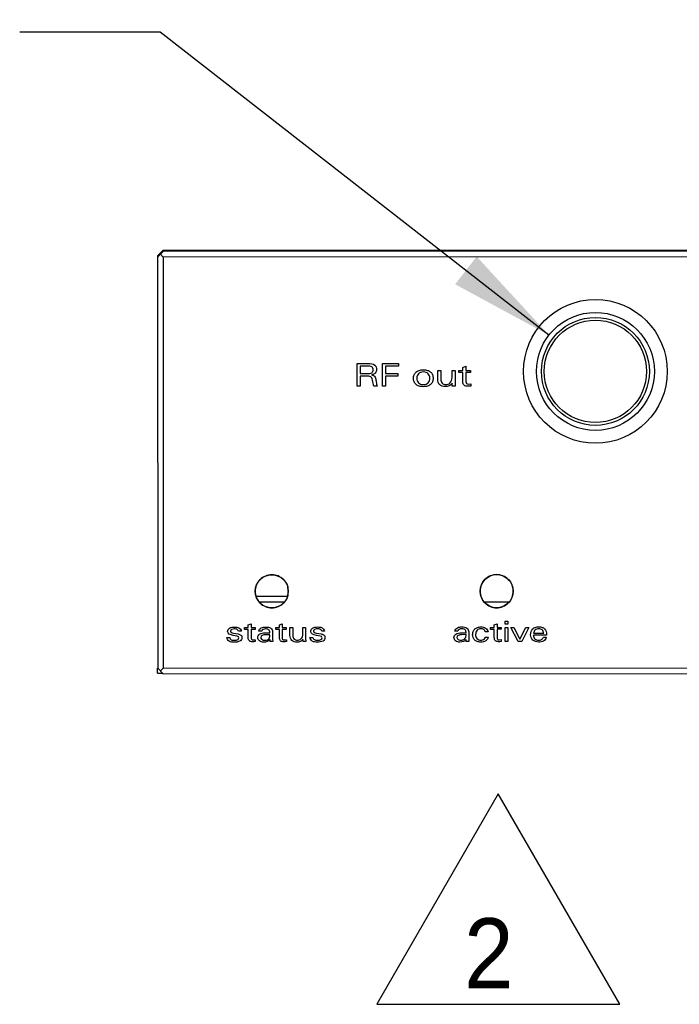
# Model space of a CAD drawing. Header units: inches. Extents: x 0 to 22, y 0 to 17.
# Tile 3 of 31: x 3.5 to 4.7, y 4.5 to 6.3. Entities that reach past the tile are written whole.
import ezdxf

# ---------------------------------------------------------------- set-up
doc = ezdxf.new("R2010")
doc.units = ezdxf.units.IN
doc.header["$LTSCALE"] = 1.21
doc.header["$MEASUREMENT"] = 0
doc.layers.get('0').update_dxf_attribs({"linetype": 'CONTINUOUS'})
for name, color, linetype in [('INTFCLR_4', 7, 'CONTINUOUS'), ('INTFCLR_5', 7, 'CONTINUOUS'), ('INTFCLR_6', 7, 'CONTINUOUS')]:
    doc.layers.add(name, color=color, linetype=linetype)
doc.styles.get("Standard").update_dxf_attribs({"font": 'txt', "width": 0.95})
doc.dimstyles.new('DIMSTYLE_2', dxfattribs={"dimtxt": 0.125, "dimasz": 0.1875, "dimexe": 0.125, "dimexo": 0.0625, "dimgap": 0.03125, "dimtad": 0, "dimtih": 1, "dimtoh": 1, "dimdec": 3, "dimzin": 4, "dimdsep": 46, "dimtxsty": 'STANDARD', "dimblk": '_FILLED', "dimblk1": '_FILLED', "dimblk2": '_FILLED', "dimcen": 0.09, "dimadec": 3, "dimazin": 1, "dimtp": 0.001, "dimtm": 0.001, "dimtfac": 1, "dimtdec": 3, "dimtofl": 0, "dimtmove": 0, "dimatfit": 3, "dimldrblk": '_FILLED', "dimfxl": 1, "dimtolj": 1, "dimtzin": 4, "dimarcsym": 0})
doc.dimstyles.get("Standard").update_dxf_attribs({"dimtxt": 0.125, "dimasz": 0.1875, "dimexe": 0.125, "dimexo": 0.0625, "dimgap": 0.09, "dimtad": 0, "dimtih": 1, "dimtoh": 1, "dimdec": 3, "dimzin": 4, "dimdsep": 46, "dimtxsty": 'STANDARD', "dimblk": '_FILLED', "dimblk1": '_FILLED', "dimblk2": '_FILLED', "dimcen": 0.09, "dimadec": 3, "dimazin": 1, "dimtol": 1, "dimtp": 0.001, "dimtm": 0.001, "dimtfac": 1, "dimtdec": 3, "dimtofl": 0, "dimtmove": 0, "dimatfit": 3, "dimldrblk": '_FILLED', "dimfxl": 1, "dimtolj": 1, "dimtzin": 4, "dimarcsym": 0})

# ---------------------------------------------------------------- blocks, each defined once
blk = doc.blocks.new('*D22')
at = {"color": 2, "linetype": 'CONTINUOUS'}
blk.add_line((6.1508, 8.0003), (6.1508, 7.8092), dxfattribs=at)
at = {"color": 2, "linetype": 'CONTINUOUS', "insert": (6.0883, 7.7467), "char_height": 0.125, "width": 1.55, "attachment_point": 3, "rotation": 90, "line_spacing_factor": 0.9}
blk.add_mtext('2.406{\\ftxt.shx;\\W1.000000;\\H0.125000; }[61.11]', dxfattribs=at)
blk = doc.blocks.new('_FILLED')
at = {"color": 0, "linetype": 'BYBLOCK'}
blk.add_solid([(0, 0), (-1, 0.1667), (-1, -0.1667)], dxfattribs=at)
blk = doc.blocks.new('FLAG_TRIANGLE_BL3', base_point=(4.3518, 4.7275))
at = {"color": 2, "linetype": 'CONTINUOUS'}
for p, q in [((4.3518, 4.9148), (4.1355, 4.5401)), ((4.5681, 4.5401), (4.3518, 4.9148)), ((4.1355, 4.5401), (4.5681, 4.5401))]:
    blk.add_line(p, q, dxfattribs=at)
at = {"color": 2, "linetype": 'CONTINUOUS', "width": 0.95}
blk.add_text('2', height=0.125, dxfattribs=at).set_placement((4.2907, 4.5684))

msp = doc.modelspace()

# ---------------------------------------------------------------- linework, layer by layer
at = {"color": 7, "linetype": 'CONTINUOUS'}
for p, q in [((3.7447, 5.8709), (3.7547, 5.8809)), ((3.7548, 5.8832), (3.7448, 5.8732)), ((3.7547, 5.8709), (3.7497, 5.8759)), ((7.4217, 5.8825), (3.7547, 5.8809)), ((3.7548, 5.8832), (7.4218, 5.8832)), ((3.7447, 5.8709), (3.745, 5.1389)), ((3.7448, 5.8732), (3.7448, 5.8709)), ((7.4217, 5.8725), (3.7547, 5.8709)), ((3.7547, 5.8709), (3.755, 5.1389)), ((3.9204, 5.267), (3.976, 5.267)), ((3.9259, 5.257), (3.9706, 5.257)), ((4.3266, 5.257), (4.371, 5.257)), ((3.7448, 5.1297), (3.7448, 5.1389)), ((3.745, 5.1389), (3.755, 5.1289)), ((3.75, 5.1339), (3.755, 5.1389)), ((3.755, 5.1389), (7.422, 5.1405)), ((3.7448, 5.1297), (3.7542, 5.1297)), ((3.755, 5.1289), (7.422, 5.1305))]:
    msp.add_line(p, q, dxfattribs=at)
at = {"color": 7, "linetype": 'CONTINUOUS', "true_color": 0x231f20}
for p, q in [((4.1454, 5.641), (4.1453, 5.6811)), ((4.1453, 5.6811), (4.1738, 5.6811)), ((4.1738, 5.6811), (4.1738, 5.6766)), ((4.1511, 5.6766), (4.1511, 5.6635)), ((4.1738, 5.6766), (4.1511, 5.6766)), ((4.1511, 5.6635), (4.1727, 5.6635)), ((4.1727, 5.6635), (4.1727, 5.6589)), ((4.1511, 5.6589), (4.1511, 5.6411)), ((4.1727, 5.6589), (4.1511, 5.6589)), ((4.1511, 5.6411), (4.1454, 5.641)), ((4.3638, 5.2173), (4.3638, 5.2223)), ((4.3638, 5.2223), (4.3687, 5.2223)), ((4.3687, 5.2173), (4.3638, 5.2173)), ((4.3638, 5.1861), (4.3638, 5.2113)), ((4.3638, 5.2113), (4.3687, 5.2113)), ((4.3687, 5.2223), (4.3687, 5.2173)), ((4.3687, 5.2113), (4.3687, 5.1862)), ((4.3871, 5.1862), (4.3742, 5.2113)), ((4.3742, 5.2113), (4.3797, 5.2113)), ((4.3797, 5.2113), (4.3903, 5.1906)), ((4.3903, 5.1906), (4.4008, 5.2113)), ((4.4063, 5.2113), (4.3934, 5.1862)), ((4.4008, 5.2113), (4.4063, 5.2113)), ((4.3687, 5.1862), (4.3638, 5.1861)), ((4.3934, 5.1862), (4.3871, 5.1862))]:
    msp.add_line(p, q, dxfattribs=at)
at = {"color": 7, "linetype": 'CONTINUOUS'}
for centre, radius in [((4.5248, 5.6672), 0.128), ((4.5248, 5.6672), 0.105), ((4.5248, 5.6672), 0.0961), ((4.5248, 5.6672), 0.0911), ((3.9482, 5.2756), 0.0295), ((4.3488, 5.2758), 0.0295)]:
    msp.add_circle(centre, radius, dxfattribs=at)
at = {"layer": 'INTFCLR_4', "color": 7, "linetype": 'CONTINUOUS', "true_color": 0x221f1f}
for p, q in [((4.1001, 5.641), (4.1001, 5.6811)), ((4.1001, 5.6811), (4.1198, 5.6811)), ((4.1454, 5.641), (4.1453, 5.6811)), ((4.1453, 5.6811), (4.1738, 5.6811)), ((4.1738, 5.6811), (4.1738, 5.6766)), ((4.1059, 5.6766), (4.1059, 5.6635)), ((4.1192, 5.6766), (4.1059, 5.6766)), ((4.1059, 5.6635), (4.1191, 5.6635)), ((4.1511, 5.6766), (4.1511, 5.6635)), ((4.1738, 5.6766), (4.1511, 5.6766)), ((4.1511, 5.6635), (4.1727, 5.6635)), ((4.1727, 5.6635), (4.1727, 5.6589)), ((4.2439, 5.6531), (4.2438, 5.669)), ((4.2438, 5.669), (4.2493, 5.669)), ((4.2493, 5.669), (4.2493, 5.6534)), ((4.2693, 5.6558), (4.2693, 5.669)), ((4.2693, 5.669), (4.2747, 5.669)), ((4.2747, 5.669), (4.2747, 5.6474)), ((4.2815, 5.6652), (4.2815, 5.669)), ((4.2815, 5.669), (4.2887, 5.669)), ((4.2887, 5.6652), (4.2815, 5.6652)), ((4.2887, 5.6741), (4.2942, 5.6764)), ((4.2887, 5.669), (4.2887, 5.6741)), ((4.2887, 5.6488), (4.2887, 5.6652)), ((4.2942, 5.6764), (4.2942, 5.669)), ((4.2942, 5.669), (4.3024, 5.669)), ((4.2942, 5.6652), (4.2942, 5.6492)), ((4.3024, 5.6652), (4.2942, 5.6652)), ((4.3024, 5.669), (4.3024, 5.6652)), ((4.1059, 5.6589), (4.1059, 5.641)), ((4.1171, 5.6589), (4.1059, 5.6589)), ((4.1511, 5.6589), (4.1511, 5.6411)), ((4.1727, 5.6589), (4.1511, 5.6589)), ((4.2698, 5.6411), (4.2696, 5.646)), ((4.2747, 5.6474), (4.275, 5.6411)), ((4.1059, 5.641), (4.1001, 5.641)), ((4.136, 5.641), (4.1299, 5.641)), ((4.1511, 5.6411), (4.1454, 5.641)), ((4.275, 5.6411), (4.2698, 5.6411)), ((4.2984, 5.6446), (4.3026, 5.6449)), ((4.3026, 5.6449), (4.3026, 5.6411)), ((3.8998, 5.211), (3.9063, 5.2111)), ((3.8998, 5.2076), (3.8998, 5.211)), ((3.9063, 5.2077), (3.8998, 5.2076)), ((3.9063, 5.2157), (3.9112, 5.2177)), ((3.9063, 5.2111), (3.9063, 5.2157)), ((3.9063, 5.1928), (3.9063, 5.2077)), ((3.9112, 5.2177), (3.9112, 5.2111)), ((3.9112, 5.2111), (3.9186, 5.2111)), ((3.9112, 5.2077), (3.9112, 5.1932)), ((3.9186, 5.2077), (3.9112, 5.2077)), ((3.9186, 5.2111), (3.9186, 5.2077)), ((3.9553, 5.2077), (3.9553, 5.2111)), ((3.9553, 5.2111), (3.9618, 5.2111)), ((3.9618, 5.2077), (3.9553, 5.2077)), ((3.9618, 5.2157), (3.9667, 5.2177)), ((3.9618, 5.2111), (3.9618, 5.2157)), ((3.9618, 5.1929), (3.9618, 5.2077)), ((3.9667, 5.2177), (3.9667, 5.2111)), ((3.9667, 5.2111), (3.9741, 5.2111)), ((3.9667, 5.2077), (3.9667, 5.1932)), ((3.9741, 5.2077), (3.9667, 5.2077)), ((3.9741, 5.2111), (3.9741, 5.2077)), ((3.9806, 5.1968), (3.9806, 5.2111)), ((3.9806, 5.2111), (3.9855, 5.2111)), ((3.9855, 5.2111), (3.9855, 5.1971)), ((4.0035, 5.1992), (4.0035, 5.2111)), ((4.0035, 5.2111), (4.0084, 5.2111)), ((4.0084, 5.2111), (4.0084, 5.1917)), ((4.3381, 5.2078), (4.3381, 5.2112)), ((4.3381, 5.2112), (4.3446, 5.2112)), ((4.3446, 5.2078), (4.3381, 5.2078)), ((4.3446, 5.2159), (4.3495, 5.2179)), ((4.3446, 5.2112), (4.3446, 5.2159)), ((4.3446, 5.193), (4.3446, 5.2078)), ((4.3495, 5.2179), (4.3495, 5.2112)), ((4.3495, 5.2112), (4.3569, 5.2113)), ((4.3495, 5.2079), (4.3495, 5.1934)), ((4.3569, 5.2079), (4.3495, 5.2079)), ((4.3569, 5.2113), (4.3569, 5.2079)), ((4.3638, 5.2173), (4.3638, 5.2223)), ((4.3638, 5.2223), (4.3687, 5.2223)), ((4.3687, 5.2173), (4.3638, 5.2173)), ((4.3638, 5.1861), (4.3638, 5.2113)), ((4.3638, 5.2113), (4.3687, 5.2113)), ((4.3687, 5.2223), (4.3687, 5.2173)), ((4.3687, 5.2113), (4.3687, 5.1862)), ((4.3871, 5.1862), (4.3742, 5.2113)), ((4.3742, 5.2113), (4.3797, 5.2113)), ((4.3797, 5.2113), (4.3903, 5.1906)), ((4.3903, 5.1906), (4.4008, 5.2113)), ((4.4063, 5.2113), (4.3934, 5.1862)), ((4.4008, 5.2113), (4.4063, 5.2113)), ((3.8683, 5.1931), (3.8735, 5.1931)), ((3.8798, 5.2012), (3.8881, 5.1997)), ((3.8939, 5.2045), (3.8892, 5.2045)), ((3.9303, 5.2045), (3.9251, 5.2045)), ((3.9362, 5.2015), (3.9448, 5.2016)), ((3.9448, 5.1982), (3.937, 5.1981)), ((3.9448, 5.2016), (3.9448, 5.2023)), ((3.9448, 5.1971), (3.9448, 5.1982)), ((3.9497, 5.2031), (3.9497, 5.1908)), ((3.9497, 5.1908), (3.9499, 5.186)), ((4.004, 5.186), (4.0038, 5.1904)), ((4.0084, 5.1917), (4.0086, 5.186)), ((4.0163, 5.1931), (4.0215, 5.1932)), ((4.0278, 5.2013), (4.0361, 5.1998)), ((4.0419, 5.2046), (4.0372, 5.2046)), ((4.2798, 5.2047), (4.2746, 5.2047)), ((4.2857, 5.2017), (4.2943, 5.2018)), ((4.2943, 5.1984), (4.2865, 5.1982)), ((4.2943, 5.2018), (4.2943, 5.2025)), ((4.2943, 5.1972), (4.2943, 5.1984)), ((4.2992, 5.2033), (4.2992, 5.1909)), ((4.2992, 5.1909), (4.2994, 5.1861)), ((4.3336, 5.2032), (4.3284, 5.2032)), ((4.3286, 5.1942), (4.3338, 5.1942)), ((4.4378, 5.1974), (4.4143, 5.1974)), ((4.4145, 5.2008), (4.4326, 5.2008)), ((4.432, 5.1937), (4.4372, 5.1937)), ((4.4378, 5.1989), (4.4378, 5.1974)), ((3.915, 5.189), (3.9188, 5.1894)), ((3.9188, 5.1894), (3.9188, 5.186)), ((3.9453, 5.186), (3.9451, 5.1895)), ((3.9499, 5.186), (3.9453, 5.186)), ((3.9705, 5.1891), (3.9743, 5.1894)), ((3.9743, 5.1894), (3.9743, 5.186)), ((4.0086, 5.186), (4.004, 5.186)), ((4.2948, 5.1861), (4.2946, 5.1896)), ((4.2994, 5.1861), (4.2948, 5.1861)), ((4.3533, 5.1892), (4.3571, 5.1896)), ((4.3571, 5.1896), (4.3571, 5.1861)), ((4.3687, 5.1862), (4.3638, 5.1861)), ((4.3934, 5.1862), (4.3871, 5.1862))]:
    msp.add_line(p, q, dxfattribs=at)
for points, knots in [([(4.1198, 5.6811), (4.124, 5.6811), (4.1325, 5.6811), (4.135, 5.6733), (4.135, 5.6705)], [0, 0, 0, 0, 0.603374, 1, 1, 1, 1]), ([(4.1191, 5.6635), (4.1215, 5.6635), (4.1265, 5.6633), (4.1289, 5.6681), (4.1289, 5.67)], [0, 0, 0, 0, 0.557687, 1, 1, 1, 1]), ([(4.1289, 5.67), (4.1289, 5.6719), (4.127, 5.6768), (4.1217, 5.6766), (4.1192, 5.6766)], [0, 0, 0, 0, 0.42142, 1, 1, 1, 1]), ([(4.135, 5.6705), (4.135, 5.6683), (4.1331, 5.6634), (4.1283, 5.6615), (4.1258, 5.6612)], [0, 0, 0, 0, 0.475279, 1, 1, 1, 1]), ([(4.2182, 5.64), (4.2157, 5.64), (4.211, 5.6405), (4.205, 5.6434), (4.2013, 5.6487), (4.2004, 5.6549), (4.2013, 5.6612), (4.2049, 5.6664), (4.2097, 5.6689), (4.2142, 5.6699), (4.2168, 5.67), (4.2182, 5.67)], [0, 0, 0, 0, 0.145694, 0.264731, 0.375736, 0.500223, 0.620597, 0.731109, 0.851041, 0.920983, 1, 1, 1, 1]), ([(4.2298, 5.6555), (4.2298, 5.6569), (4.2293, 5.6596), (4.2271, 5.6633), (4.2231, 5.6658), (4.2182, 5.6665), (4.2133, 5.6658), (4.2093, 5.6633), (4.207, 5.6594), (4.2065, 5.6565), (4.2065, 5.655)], [0, 0, 0, 0, 0.111422, 0.22873, 0.350413, 0.492997, 0.635688, 0.757419, 0.874608, 1, 1, 1, 1]), ([(4.2182, 5.67), (4.2195, 5.67), (4.222, 5.6699), (4.2266, 5.669), (4.2314, 5.6666), (4.235, 5.6613), (4.2359, 5.655), (4.235, 5.6487), (4.2314, 5.6435), (4.2266, 5.6411), (4.2221, 5.6402), (4.2195, 5.64), (4.2182, 5.64)], [0, 0, 0, 0, 0.077028, 0.145823, 0.264808, 0.375694, 0.500031, 0.624368, 0.735253, 0.854147, 0.922967, 1, 1, 1, 1]), ([(4.1272, 5.654), (4.1269, 5.6554), (4.1242, 5.6591), (4.1197, 5.6589), (4.1171, 5.6589)], [0, 0, 0, 0, 0.357759, 1, 1, 1, 1]), ([(4.1258, 5.6611), (4.1279, 5.6608), (4.1328, 5.6591), (4.1333, 5.6539), (4.1337, 5.6515)], [0, 0, 0, 0, 0.450096, 1, 1, 1, 1]), ([(4.1299, 5.641), (4.1296, 5.6419), (4.1285, 5.6462), (4.128, 5.6506), (4.1272, 5.654)], [0, 0, 0, 0, 0.202793, 1, 1, 1, 1]), ([(4.1337, 5.6515), (4.1339, 5.6505), (4.1344, 5.6469), (4.135, 5.6434), (4.136, 5.641)], [0, 0, 0, 0, 0.29034, 1, 1, 1, 1]), ([(4.2065, 5.655), (4.2065, 5.6535), (4.207, 5.6506), (4.2093, 5.6468), (4.2133, 5.6443), (4.2182, 5.6436), (4.2231, 5.6443), (4.2271, 5.6468), (4.2294, 5.6506), (4.2299, 5.6537), (4.2298, 5.6554), (4.2298, 5.6555)], [0, 0, 0, 0, 0.121993, 0.236007, 0.354439, 0.493263, 0.631982, 0.750368, 0.864497, 0.98645, 1, 1, 1, 1]), ([(4.2695, 5.646), (4.2681, 5.6441), (4.2654, 5.6417), (4.2609, 5.6402), (4.2567, 5.6399), (4.252, 5.6405), (4.2457, 5.6439), (4.2439, 5.6496), (4.2439, 5.6531)], [0, 0, 0, 0, 0.202703, 0.299143, 0.401435, 0.557845, 0.69878, 1, 1, 1, 1]), ([(4.2493, 5.6534), (4.2493, 5.6509), (4.2508, 5.6456), (4.2586, 5.6429), (4.2672, 5.6459), (4.2693, 5.6525), (4.2693, 5.6558)], [0, 0, 0, 0, 0.234751, 0.446227, 0.689685, 1, 1, 1, 1]), ([(4.3026, 5.6411), (4.3008, 5.6409), (4.2971, 5.6406), (4.2901, 5.6413), (4.2887, 5.6465), (4.2887, 5.6488)], [0, 0, 0, 0, 0.283229, 0.636867, 1, 1, 1, 1]), ([(4.2942, 5.6492), (4.2942, 5.648), (4.2944, 5.6452), (4.2972, 5.6446), (4.2984, 5.6446)], [0, 0, 0, 0, 0.496285, 1, 1, 1, 1]), ([(3.8695, 5.2041), (3.8695, 5.2064), (3.873, 5.2118), (3.8815, 5.2121), (3.8898, 5.2119), (3.8938, 5.207), (3.8939, 5.2045)], [0, 0, 0, 0, 0.221931, 0.506085, 0.764979, 1, 1, 1, 1]), ([(3.8819, 5.2086), (3.8801, 5.2086), (3.8771, 5.2085), (3.8736, 5.2051), (3.876, 5.2018), (3.8784, 5.2015), (3.8798, 5.2012)], [0, 0, 0, 0, 0.34818, 0.568085, 0.727037, 1, 1, 1, 1]), ([(3.8892, 5.2045), (3.8887, 5.2065), (3.8856, 5.2086), (3.8828, 5.2086), (3.8819, 5.2086)], [0, 0, 0, 0, 0.696799, 1, 1, 1, 1]), ([(3.9251, 5.2045), (3.9254, 5.207), (3.9295, 5.2117), (3.9378, 5.2122), (3.9466, 5.2115), (3.9497, 5.2057), (3.9497, 5.2031)], [0, 0, 0, 0, 0.232258, 0.487333, 0.763348, 1, 1, 1, 1]), ([(3.9448, 5.2023), (3.9448, 5.2041), (3.9432, 5.2084), (3.9389, 5.2086), (3.9369, 5.2086)], [0, 0, 0, 0, 0.477012, 1, 1, 1, 1]), ([(4.0175, 5.2042), (4.0175, 5.2065), (4.021, 5.2119), (4.0295, 5.2121), (4.0378, 5.212), (4.0418, 5.2071), (4.0419, 5.2046)], [0, 0, 0, 0, 0.221931, 0.506085, 0.764979, 1, 1, 1, 1]), ([(4.0299, 5.2087), (4.0281, 5.2087), (4.0251, 5.2086), (4.0216, 5.2052), (4.024, 5.2018), (4.0264, 5.2016), (4.0278, 5.2013)], [0, 0, 0, 0, 0.34818, 0.568085, 0.727037, 1, 1, 1, 1]), ([(4.0372, 5.2046), (4.0367, 5.2066), (4.0336, 5.2087), (4.0308, 5.2087), (4.0299, 5.2087)], [0, 0, 0, 0, 0.696799, 1, 1, 1, 1]), ([(4.2746, 5.2047), (4.2749, 5.2071), (4.279, 5.2119), (4.2873, 5.2124), (4.2961, 5.2116), (4.2992, 5.2058), (4.2992, 5.2033)], [0, 0, 0, 0, 0.232133, 0.487189, 0.763315, 1, 1, 1, 1]), ([(4.2943, 5.2025), (4.2943, 5.2043), (4.2927, 5.2085), (4.2884, 5.2088), (4.2864, 5.2088)], [0, 0, 0, 0, 0.476934, 1, 1, 1, 1]), ([(4.3062, 5.2004), (4.3063, 5.2017), (4.307, 5.2048), (4.3098, 5.2089), (4.3149, 5.2117), (4.3216, 5.2125), (4.3297, 5.2114), (4.3333, 5.206), (4.3336, 5.2032)], [0, 0, 0, 0, 0.107582, 0.245529, 0.388284, 0.553156, 0.781138, 1, 1, 1, 1]), ([(4.3284, 5.2032), (4.3282, 5.2048), (4.3263, 5.2082), (4.3214, 5.209), (4.3172, 5.2084), (4.3126, 5.2056), (4.3113, 5.2013), (4.3113, 5.1986)], [0, 0, 0, 0, 0.186908, 0.394482, 0.542731, 0.683666, 1, 1, 1, 1]), ([(4.4094, 5.1982), (4.4094, 5.2019), (4.4111, 5.2081), (4.418, 5.2118), (4.4239, 5.2125), (4.4297, 5.2118), (4.4362, 5.2082), (4.4378, 5.2024), (4.4378, 5.1989)], [0, 0, 0, 0, 0.252433, 0.372864, 0.513117, 0.648647, 0.76287, 1, 1, 1, 1]), ([(4.4326, 5.2008), (4.4325, 5.2031), (4.4306, 5.2078), (4.4237, 5.2093), (4.4168, 5.2078), (4.4148, 5.2031), (4.4145, 5.2008)], [0, 0, 0, 0, 0.256448, 0.491525, 0.741561, 1, 1, 1, 1]), ([(3.8811, 5.185), (3.8781, 5.185), (3.8722, 5.1853), (3.8685, 5.1906), (3.8683, 5.1931)], [0, 0, 0, 0, 0.547024, 1, 1, 1, 1]), ([(3.8898, 5.1927), (3.8898, 5.1964), (3.8784, 5.1958), (3.8695, 5.2), (3.8695, 5.2041)], [0, 0, 0, 0, 0.467769, 1, 1, 1, 1]), ([(3.8735, 5.1931), (3.8737, 5.1916), (3.8754, 5.1893), (3.8787, 5.1885), (3.8818, 5.1883), (3.8849, 5.1886), (3.8882, 5.1894), (3.8898, 5.1915), (3.8898, 5.1927)], [0, 0, 0, 0, 0.220602, 0.348782, 0.501336, 0.680057, 0.813809, 1, 1, 1, 1]), ([(3.8881, 5.1997), (3.8899, 5.1993), (3.8927, 5.1986), (3.8948, 5.1956), (3.8952, 5.1927), (3.8945, 5.1894), (3.8898, 5.1852), (3.8847, 5.185), (3.8811, 5.185)], [0, 0, 0, 0, 0.199989, 0.28007, 0.368674, 0.495945, 0.622727, 1, 1, 1, 1]), ([(3.9188, 5.186), (3.9172, 5.1858), (3.9138, 5.1855), (3.9075, 5.1862), (3.9063, 5.1908), (3.9063, 5.1928)], [0, 0, 0, 0, 0.283377, 0.63696, 1, 1, 1, 1]), ([(3.9112, 5.1932), (3.9112, 5.1921), (3.9114, 5.1896), (3.9139, 5.189), (3.915, 5.189)], [0, 0, 0, 0, 0.496689, 1, 1, 1, 1]), ([(3.9233, 5.1932), (3.9233, 5.1955), (3.9265, 5.2013), (3.9329, 5.2014), (3.9362, 5.2015)], [0, 0, 0, 0, 0.403805, 1, 1, 1, 1]), ([(3.934, 5.185), (3.9313, 5.185), (3.9261, 5.186), (3.9233, 5.191), (3.9233, 5.1932)], [0, 0, 0, 0, 0.551493, 1, 1, 1, 1]), ([(3.937, 5.1981), (3.9349, 5.198), (3.9311, 5.1983), (3.9285, 5.1948), (3.9285, 5.1934)], [0, 0, 0, 0, 0.590779, 1, 1, 1, 1]), ([(3.9285, 5.1934), (3.9285, 5.1914), (3.9313, 5.1885), (3.9343, 5.1884), (3.9353, 5.1884)], [0, 0, 0, 0, 0.654749, 1, 1, 1, 1]), ([(3.9353, 5.1884), (3.9378, 5.1884), (3.9432, 5.1893), (3.9448, 5.1947), (3.9448, 5.1971)], [0, 0, 0, 0, 0.50877, 1, 1, 1, 1]), ([(3.9743, 5.186), (3.9727, 5.1858), (3.9693, 5.1855), (3.963, 5.1862), (3.9618, 5.1909), (3.9618, 5.1929)], [0, 0, 0, 0, 0.283039, 0.636921, 1, 1, 1, 1]), ([(3.9667, 5.1932), (3.9667, 5.1922), (3.9669, 5.1896), (3.9694, 5.1891), (3.9705, 5.1891)], [0, 0, 0, 0, 0.49627, 1, 1, 1, 1]), ([(4.0037, 5.1904), (4.0025, 5.1887), (3.9992, 5.1857), (3.9932, 5.1848), (3.988, 5.1854), (3.9823, 5.1885), (3.9806, 5.1937), (3.9806, 5.1968)], [0, 0, 0, 0, 0.202939, 0.400688, 0.557378, 0.698471, 1, 1, 1, 1]), ([(3.9855, 5.1971), (3.9855, 5.1948), (3.9869, 5.19), (3.9939, 5.1876), (4.0016, 5.1903), (4.0035, 5.1962), (4.0035, 5.1992)], [0, 0, 0, 0, 0.234773, 0.446336, 0.689801, 1, 1, 1, 1]), ([(4.0291, 5.1851), (4.0261, 5.185), (4.0202, 5.1854), (4.0165, 5.1907), (4.0163, 5.1931)], [0, 0, 0, 0, 0.547024, 1, 1, 1, 1]), ([(4.0378, 5.1928), (4.0378, 5.1965), (4.0264, 5.1959), (4.0175, 5.2), (4.0175, 5.2042)], [0, 0, 0, 0, 0.467769, 1, 1, 1, 1]), ([(4.0215, 5.1932), (4.0217, 5.1917), (4.0234, 5.1894), (4.0267, 5.1886), (4.0298, 5.1884), (4.0329, 5.1886), (4.0362, 5.1894), (4.0378, 5.1915), (4.0378, 5.1928)], [0, 0, 0, 0, 0.220602, 0.348782, 0.501336, 0.680057, 0.813809, 1, 1, 1, 1]), ([(4.0361, 5.1998), (4.0379, 5.1994), (4.0407, 5.1986), (4.0428, 5.1956), (4.0432, 5.1928), (4.0425, 5.1894), (4.0378, 5.1852), (4.0327, 5.1851), (4.0291, 5.1851)], [0, 0, 0, 0, 0.199989, 0.28007, 0.368674, 0.495945, 0.622727, 1, 1, 1, 1]), ([(4.2728, 5.1934), (4.2728, 5.1956), (4.276, 5.2015), (4.2824, 5.2016), (4.2857, 5.2017)], [0, 0, 0, 0, 0.403681, 1, 1, 1, 1]), ([(4.2835, 5.1852), (4.2808, 5.1852), (4.2756, 5.1862), (4.2728, 5.1912), (4.2728, 5.1934)], [0, 0, 0, 0, 0.551375, 1, 1, 1, 1]), ([(4.2865, 5.1982), (4.2844, 5.1981), (4.2806, 5.1984), (4.278, 5.195), (4.278, 5.1935)], [0, 0, 0, 0, 0.590779, 1, 1, 1, 1]), ([(4.278, 5.1935), (4.278, 5.1916), (4.2808, 5.1887), (4.2838, 5.1886), (4.2848, 5.1886)], [0, 0, 0, 0, 0.654749, 1, 1, 1, 1]), ([(4.2848, 5.1886), (4.2873, 5.1886), (4.2927, 5.1894), (4.2943, 5.1949), (4.2943, 5.1972)], [0, 0, 0, 0, 0.50884, 1, 1, 1, 1]), ([(4.3338, 5.1942), (4.3336, 5.1915), (4.3307, 5.1874), (4.3251, 5.1855), (4.3199, 5.185), (4.3144, 5.1857), (4.3095, 5.1885), (4.3066, 5.1932), (4.306, 5.1973), (4.3061, 5.1998), (4.3062, 5.2004)], [0, 0, 0, 0, 0.199249, 0.307911, 0.422846, 0.57407, 0.70082, 0.822781, 0.958112, 1, 1, 1, 1]), ([(4.3113, 5.1986), (4.3113, 5.1962), (4.3127, 5.1907), (4.3181, 5.1886), (4.3207, 5.1886)], [0, 0, 0, 0, 0.493116, 1, 1, 1, 1]), ([(4.3207, 5.1886), (4.3217, 5.1886), (4.3251, 5.1888), (4.3285, 5.1919), (4.3286, 5.1942)], [0, 0, 0, 0, 0.308128, 1, 1, 1, 1]), ([(4.3571, 5.1861), (4.3555, 5.1859), (4.3521, 5.1857), (4.3458, 5.1864), (4.3446, 5.191), (4.3446, 5.193)], [0, 0, 0, 0, 0.283377, 0.63696, 1, 1, 1, 1]), ([(4.3495, 5.1934), (4.3495, 5.1923), (4.3497, 5.1898), (4.3522, 5.1892), (4.3533, 5.1892)], [0, 0, 0, 0, 0.49627, 1, 1, 1, 1]), ([(4.4372, 5.1937), (4.4368, 5.191), (4.4325, 5.1858), (4.423, 5.1847), (4.4122, 5.187), (4.4094, 5.1948), (4.4094, 5.1982)], [0, 0, 0, 0, 0.219178, 0.441702, 0.733936, 1, 1, 1, 1]), ([(4.4143, 5.1974), (4.4145, 5.1951), (4.4163, 5.1902), (4.423, 5.1881), (4.4289, 5.1893), (4.4315, 5.1921), (4.432, 5.1937)], [0, 0, 0, 0, 0.285082, 0.572824, 0.789753, 1, 1, 1, 1])]:
    msp.add_open_spline(points, degree=3, knots=knots, dxfattribs=at)
for points in [[(3.9369, 5.2086), (3.9343, 5.2086), (3.9305, 5.2071), (3.9303, 5.2045)], [(4.2864, 5.2088), (4.2838, 5.2088), (4.28, 5.2072), (4.2798, 5.2047)], [(3.945, 5.1895), (3.9426, 5.1863), (3.938, 5.185), (3.934, 5.185)], [(4.2945, 5.1896), (4.2921, 5.1865), (4.2875, 5.1852), (4.2835, 5.1852)]]:
    msp.add_open_spline(points, degree=3, dxfattribs=at)
at = {"layer": 'INTFCLR_5', "color": 7, "linetype": 'CONTINUOUS', "true_color": 0x231f20}
for p, q in [((4.1001, 5.641), (4.1001, 5.6811)), ((4.1001, 5.6811), (4.1198, 5.6811)), ((4.1059, 5.6766), (4.1059, 5.6635)), ((4.1192, 5.6766), (4.1059, 5.6766)), ((4.1059, 5.6635), (4.1191, 5.6635)), ((4.2439, 5.6531), (4.2438, 5.669)), ((4.2438, 5.669), (4.2493, 5.669)), ((4.2493, 5.669), (4.2493, 5.6534)), ((4.2693, 5.6558), (4.2693, 5.669)), ((4.2693, 5.669), (4.2747, 5.669)), ((4.2747, 5.669), (4.2747, 5.6474)), ((4.2815, 5.6652), (4.2815, 5.669)), ((4.2815, 5.669), (4.2887, 5.669)), ((4.2887, 5.6652), (4.2815, 5.6652)), ((4.2887, 5.6741), (4.2942, 5.6764)), ((4.2887, 5.669), (4.2887, 5.6741)), ((4.2887, 5.6488), (4.2887, 5.6652)), ((4.2942, 5.6764), (4.2942, 5.669)), ((4.2942, 5.669), (4.3024, 5.669)), ((4.2942, 5.6652), (4.2942, 5.6492)), ((4.3024, 5.6652), (4.2942, 5.6652)), ((4.3024, 5.669), (4.3024, 5.6652)), ((4.1059, 5.6589), (4.1059, 5.641)), ((4.1171, 5.6589), (4.1059, 5.6589)), ((4.2698, 5.6411), (4.2696, 5.646)), ((4.2747, 5.6474), (4.275, 5.6411)), ((4.1059, 5.641), (4.1001, 5.641)), ((4.136, 5.641), (4.1299, 5.641)), ((4.275, 5.6411), (4.2698, 5.6411)), ((4.2984, 5.6446), (4.3026, 5.6449)), ((4.3026, 5.6449), (4.3026, 5.6411)), ((3.8998, 5.211), (3.9063, 5.2111)), ((3.8998, 5.2076), (3.8998, 5.211)), ((3.9063, 5.2077), (3.8998, 5.2076)), ((3.9063, 5.2157), (3.9112, 5.2177)), ((3.9063, 5.2111), (3.9063, 5.2157)), ((3.9063, 5.1928), (3.9063, 5.2077)), ((3.9112, 5.2177), (3.9112, 5.2111)), ((3.9112, 5.2111), (3.9186, 5.2111)), ((3.9112, 5.2077), (3.9112, 5.1932)), ((3.9186, 5.2077), (3.9112, 5.2077)), ((3.9186, 5.2111), (3.9186, 5.2077)), ((3.9553, 5.2077), (3.9553, 5.2111)), ((3.9553, 5.2111), (3.9618, 5.2111)), ((3.9618, 5.2077), (3.9553, 5.2077)), ((3.9618, 5.2157), (3.9667, 5.2177)), ((3.9618, 5.2111), (3.9618, 5.2157)), ((3.9618, 5.1929), (3.9618, 5.2077)), ((3.9667, 5.2177), (3.9667, 5.2111)), ((3.9667, 5.2111), (3.9741, 5.2111)), ((3.9667, 5.2077), (3.9667, 5.1932)), ((3.9741, 5.2077), (3.9667, 5.2077)), ((3.9741, 5.2111), (3.9741, 5.2077)), ((3.9806, 5.1968), (3.9806, 5.2111)), ((3.9806, 5.2111), (3.9855, 5.2111)), ((3.9855, 5.2111), (3.9855, 5.1971)), ((4.0035, 5.1992), (4.0035, 5.2111)), ((4.0035, 5.2111), (4.0084, 5.2111)), ((4.0084, 5.2111), (4.0084, 5.1917)), ((4.3381, 5.2078), (4.3381, 5.2112)), ((4.3381, 5.2112), (4.3446, 5.2112)), ((4.3446, 5.2078), (4.3381, 5.2078)), ((4.3446, 5.2159), (4.3495, 5.2179)), ((4.3446, 5.2112), (4.3446, 5.2159)), ((4.3446, 5.193), (4.3446, 5.2078)), ((4.3495, 5.2179), (4.3495, 5.2112)), ((4.3495, 5.2112), (4.3569, 5.2113)), ((4.3495, 5.2079), (4.3495, 5.1934)), ((4.3569, 5.2079), (4.3495, 5.2079)), ((4.3569, 5.2113), (4.3569, 5.2079)), ((3.8683, 5.1931), (3.8735, 5.1931)), ((3.8798, 5.2012), (3.8881, 5.1997)), ((3.8939, 5.2045), (3.8892, 5.2045)), ((3.9303, 5.2045), (3.9251, 5.2045)), ((3.9362, 5.2015), (3.9448, 5.2016)), ((3.9448, 5.1982), (3.937, 5.1981)), ((3.9448, 5.2016), (3.9448, 5.2023)), ((3.9448, 5.1971), (3.9448, 5.1982)), ((3.9497, 5.2031), (3.9497, 5.1908)), ((3.9497, 5.1908), (3.9499, 5.186)), ((4.004, 5.186), (4.0038, 5.1904)), ((4.0084, 5.1917), (4.0086, 5.186)), ((4.0163, 5.1931), (4.0215, 5.1932)), ((4.0278, 5.2013), (4.0361, 5.1998)), ((4.0419, 5.2046), (4.0372, 5.2046)), ((4.2798, 5.2047), (4.2746, 5.2047)), ((4.2857, 5.2017), (4.2943, 5.2018)), ((4.2943, 5.1984), (4.2865, 5.1982)), ((4.2943, 5.2018), (4.2943, 5.2025)), ((4.2943, 5.1972), (4.2943, 5.1984)), ((4.2992, 5.2033), (4.2992, 5.1909)), ((4.2992, 5.1909), (4.2994, 5.1861)), ((4.3336, 5.2032), (4.3284, 5.2032)), ((4.3286, 5.1942), (4.3338, 5.1942)), ((4.4378, 5.1974), (4.4143, 5.1974)), ((4.4145, 5.2008), (4.4326, 5.2008)), ((4.432, 5.1937), (4.4372, 5.1937)), ((4.4378, 5.1989), (4.4378, 5.1974)), ((3.915, 5.189), (3.9188, 5.1894)), ((3.9188, 5.1894), (3.9188, 5.186)), ((3.9453, 5.186), (3.9451, 5.1895)), ((3.9499, 5.186), (3.9453, 5.186)), ((3.9705, 5.1891), (3.9743, 5.1894)), ((3.9743, 5.1894), (3.9743, 5.186)), ((4.0086, 5.186), (4.004, 5.186)), ((4.2948, 5.1861), (4.2946, 5.1896)), ((4.2994, 5.1861), (4.2948, 5.1861)), ((4.3533, 5.1892), (4.3571, 5.1896)), ((4.3571, 5.1896), (4.3571, 5.1861))]:
    msp.add_line(p, q, dxfattribs=at)
for points, knots in [([(4.1198, 5.6811), (4.124, 5.6811), (4.1325, 5.6811), (4.135, 5.6733), (4.135, 5.6705)], [0, 0, 0, 0, 0.603374, 1, 1, 1, 1]), ([(4.1191, 5.6635), (4.1215, 5.6635), (4.1265, 5.6633), (4.1289, 5.6681), (4.1289, 5.67)], [0, 0, 0, 0, 0.557687, 1, 1, 1, 1]), ([(4.1289, 5.67), (4.1289, 5.6719), (4.127, 5.6768), (4.1217, 5.6766), (4.1192, 5.6766)], [0, 0, 0, 0, 0.42142, 1, 1, 1, 1]), ([(4.135, 5.6705), (4.135, 5.6683), (4.1331, 5.6634), (4.1283, 5.6615), (4.1258, 5.6612)], [0, 0, 0, 0, 0.475279, 1, 1, 1, 1]), ([(4.2182, 5.64), (4.2157, 5.64), (4.211, 5.6405), (4.205, 5.6434), (4.2013, 5.6487), (4.2004, 5.6549), (4.2013, 5.6612), (4.2049, 5.6664), (4.2097, 5.6689), (4.2142, 5.6699), (4.2168, 5.67), (4.2182, 5.67)], [0, 0, 0, 0, 0.145694, 0.264731, 0.375736, 0.500223, 0.620597, 0.731109, 0.851041, 0.920983, 1, 1, 1, 1]), ([(4.2298, 5.6555), (4.2298, 5.6569), (4.2293, 5.6596), (4.2271, 5.6633), (4.2231, 5.6658), (4.2182, 5.6665), (4.2133, 5.6658), (4.2093, 5.6633), (4.207, 5.6594), (4.2065, 5.6565), (4.2065, 5.655)], [0, 0, 0, 0, 0.111422, 0.22873, 0.350413, 0.492997, 0.635688, 0.757419, 0.874608, 1, 1, 1, 1]), ([(4.2182, 5.67), (4.2195, 5.67), (4.222, 5.6699), (4.2266, 5.669), (4.2314, 5.6666), (4.235, 5.6613), (4.2359, 5.655), (4.235, 5.6487), (4.2314, 5.6435), (4.2266, 5.6411), (4.2221, 5.6402), (4.2195, 5.64), (4.2182, 5.64)], [0, 0, 0, 0, 0.077028, 0.145823, 0.264808, 0.375694, 0.500031, 0.624368, 0.735253, 0.854147, 0.922967, 1, 1, 1, 1]), ([(4.1272, 5.654), (4.1269, 5.6554), (4.1242, 5.6591), (4.1197, 5.6589), (4.1171, 5.6589)], [0, 0, 0, 0, 0.357759, 1, 1, 1, 1]), ([(4.1258, 5.6611), (4.1279, 5.6608), (4.1328, 5.6591), (4.1333, 5.6539), (4.1337, 5.6515)], [0, 0, 0, 0, 0.450096, 1, 1, 1, 1]), ([(4.1299, 5.641), (4.1296, 5.6419), (4.1285, 5.6462), (4.128, 5.6506), (4.1272, 5.654)], [0, 0, 0, 0, 0.202793, 1, 1, 1, 1]), ([(4.1337, 5.6515), (4.1339, 5.6505), (4.1344, 5.6469), (4.135, 5.6434), (4.136, 5.641)], [0, 0, 0, 0, 0.29034, 1, 1, 1, 1]), ([(4.2065, 5.655), (4.2065, 5.6535), (4.207, 5.6506), (4.2093, 5.6468), (4.2133, 5.6443), (4.2182, 5.6436), (4.2231, 5.6443), (4.2271, 5.6468), (4.2294, 5.6506), (4.2299, 5.6537), (4.2298, 5.6554), (4.2298, 5.6555)], [0, 0, 0, 0, 0.121993, 0.236007, 0.354439, 0.493263, 0.631982, 0.750368, 0.864497, 0.98645, 1, 1, 1, 1]), ([(4.2695, 5.646), (4.2681, 5.6441), (4.2654, 5.6417), (4.2609, 5.6402), (4.2567, 5.6399), (4.252, 5.6405), (4.2457, 5.6439), (4.2439, 5.6496), (4.2439, 5.6531)], [0, 0, 0, 0, 0.202703, 0.299143, 0.401435, 0.557845, 0.69878, 1, 1, 1, 1]), ([(4.2493, 5.6534), (4.2493, 5.6509), (4.2508, 5.6456), (4.2586, 5.6429), (4.2672, 5.6459), (4.2693, 5.6525), (4.2693, 5.6558)], [0, 0, 0, 0, 0.234751, 0.446227, 0.689685, 1, 1, 1, 1]), ([(4.3026, 5.6411), (4.3008, 5.6409), (4.2971, 5.6406), (4.2901, 5.6413), (4.2887, 5.6465), (4.2887, 5.6488)], [0, 0, 0, 0, 0.283229, 0.636867, 1, 1, 1, 1]), ([(4.2942, 5.6492), (4.2942, 5.648), (4.2944, 5.6452), (4.2972, 5.6446), (4.2984, 5.6446)], [0, 0, 0, 0, 0.496285, 1, 1, 1, 1]), ([(3.8695, 5.2041), (3.8695, 5.2064), (3.873, 5.2118), (3.8815, 5.2121), (3.8898, 5.2119), (3.8938, 5.207), (3.8939, 5.2045)], [0, 0, 0, 0, 0.221931, 0.506085, 0.764979, 1, 1, 1, 1]), ([(3.8819, 5.2086), (3.8801, 5.2086), (3.8771, 5.2085), (3.8736, 5.2051), (3.876, 5.2018), (3.8784, 5.2015), (3.8798, 5.2012)], [0, 0, 0, 0, 0.34818, 0.568085, 0.727037, 1, 1, 1, 1]), ([(3.8892, 5.2045), (3.8887, 5.2065), (3.8856, 5.2086), (3.8828, 5.2086), (3.8819, 5.2086)], [0, 0, 0, 0, 0.696799, 1, 1, 1, 1]), ([(3.9251, 5.2045), (3.9254, 5.207), (3.9295, 5.2117), (3.9378, 5.2122), (3.9466, 5.2115), (3.9497, 5.2057), (3.9497, 5.2031)], [0, 0, 0, 0, 0.232258, 0.487333, 0.763348, 1, 1, 1, 1]), ([(3.9448, 5.2023), (3.9448, 5.2041), (3.9432, 5.2084), (3.9389, 5.2086), (3.9369, 5.2086)], [0, 0, 0, 0, 0.477012, 1, 1, 1, 1]), ([(4.0175, 5.2042), (4.0175, 5.2065), (4.021, 5.2119), (4.0295, 5.2121), (4.0378, 5.212), (4.0418, 5.2071), (4.0419, 5.2046)], [0, 0, 0, 0, 0.221931, 0.506085, 0.764979, 1, 1, 1, 1]), ([(4.0299, 5.2087), (4.0281, 5.2087), (4.0251, 5.2086), (4.0216, 5.2052), (4.024, 5.2018), (4.0264, 5.2016), (4.0278, 5.2013)], [0, 0, 0, 0, 0.34818, 0.568085, 0.727037, 1, 1, 1, 1]), ([(4.0372, 5.2046), (4.0367, 5.2066), (4.0336, 5.2087), (4.0308, 5.2087), (4.0299, 5.2087)], [0, 0, 0, 0, 0.696799, 1, 1, 1, 1]), ([(4.2746, 5.2047), (4.2749, 5.2071), (4.279, 5.2119), (4.2873, 5.2124), (4.2961, 5.2116), (4.2992, 5.2058), (4.2992, 5.2033)], [0, 0, 0, 0, 0.232133, 0.487189, 0.763315, 1, 1, 1, 1]), ([(4.2943, 5.2025), (4.2943, 5.2043), (4.2927, 5.2085), (4.2884, 5.2088), (4.2864, 5.2088)], [0, 0, 0, 0, 0.476934, 1, 1, 1, 1]), ([(4.3062, 5.2004), (4.3063, 5.2017), (4.307, 5.2048), (4.3098, 5.2089), (4.3149, 5.2117), (4.3216, 5.2125), (4.3297, 5.2114), (4.3333, 5.206), (4.3336, 5.2032)], [0, 0, 0, 0, 0.107582, 0.245529, 0.388284, 0.553156, 0.781138, 1, 1, 1, 1]), ([(4.3284, 5.2032), (4.3282, 5.2048), (4.3263, 5.2082), (4.3214, 5.209), (4.3172, 5.2084), (4.3126, 5.2056), (4.3113, 5.2013), (4.3113, 5.1986)], [0, 0, 0, 0, 0.186908, 0.394482, 0.542731, 0.683666, 1, 1, 1, 1]), ([(4.4094, 5.1982), (4.4094, 5.2019), (4.4111, 5.2081), (4.418, 5.2118), (4.4239, 5.2125), (4.4297, 5.2118), (4.4362, 5.2082), (4.4378, 5.2024), (4.4378, 5.1989)], [0, 0, 0, 0, 0.252433, 0.372864, 0.513117, 0.648647, 0.76287, 1, 1, 1, 1]), ([(4.4326, 5.2008), (4.4325, 5.2031), (4.4306, 5.2078), (4.4237, 5.2093), (4.4168, 5.2078), (4.4148, 5.2031), (4.4145, 5.2008)], [0, 0, 0, 0, 0.256448, 0.491525, 0.741561, 1, 1, 1, 1]), ([(3.8811, 5.185), (3.8781, 5.185), (3.8722, 5.1853), (3.8685, 5.1906), (3.8683, 5.1931)], [0, 0, 0, 0, 0.547024, 1, 1, 1, 1]), ([(3.8898, 5.1927), (3.8898, 5.1964), (3.8784, 5.1958), (3.8695, 5.2), (3.8695, 5.2041)], [0, 0, 0, 0, 0.467769, 1, 1, 1, 1]), ([(3.8735, 5.1931), (3.8737, 5.1916), (3.8754, 5.1893), (3.8787, 5.1885), (3.8818, 5.1883), (3.8849, 5.1886), (3.8882, 5.1894), (3.8898, 5.1915), (3.8898, 5.1927)], [0, 0, 0, 0, 0.220602, 0.348782, 0.501336, 0.680057, 0.813809, 1, 1, 1, 1]), ([(3.8881, 5.1997), (3.8899, 5.1993), (3.8927, 5.1986), (3.8948, 5.1956), (3.8952, 5.1927), (3.8945, 5.1894), (3.8898, 5.1852), (3.8847, 5.185), (3.8811, 5.185)], [0, 0, 0, 0, 0.199989, 0.28007, 0.368674, 0.495945, 0.622727, 1, 1, 1, 1]), ([(3.9188, 5.186), (3.9172, 5.1858), (3.9138, 5.1855), (3.9075, 5.1862), (3.9063, 5.1908), (3.9063, 5.1928)], [0, 0, 0, 0, 0.283377, 0.63696, 1, 1, 1, 1]), ([(3.9112, 5.1932), (3.9112, 5.1921), (3.9114, 5.1896), (3.9139, 5.189), (3.915, 5.189)], [0, 0, 0, 0, 0.496689, 1, 1, 1, 1]), ([(3.9233, 5.1932), (3.9233, 5.1955), (3.9265, 5.2013), (3.9329, 5.2014), (3.9362, 5.2015)], [0, 0, 0, 0, 0.403805, 1, 1, 1, 1]), ([(3.934, 5.185), (3.9313, 5.185), (3.9261, 5.186), (3.9233, 5.191), (3.9233, 5.1932)], [0, 0, 0, 0, 0.551493, 1, 1, 1, 1]), ([(3.937, 5.1981), (3.9349, 5.198), (3.9311, 5.1983), (3.9285, 5.1948), (3.9285, 5.1934)], [0, 0, 0, 0, 0.590779, 1, 1, 1, 1]), ([(3.9285, 5.1934), (3.9285, 5.1914), (3.9313, 5.1885), (3.9343, 5.1884), (3.9353, 5.1884)], [0, 0, 0, 0, 0.654749, 1, 1, 1, 1]), ([(3.9353, 5.1884), (3.9378, 5.1884), (3.9432, 5.1893), (3.9448, 5.1947), (3.9448, 5.1971)], [0, 0, 0, 0, 0.50877, 1, 1, 1, 1]), ([(3.9743, 5.186), (3.9727, 5.1858), (3.9693, 5.1855), (3.963, 5.1862), (3.9618, 5.1909), (3.9618, 5.1929)], [0, 0, 0, 0, 0.283039, 0.636921, 1, 1, 1, 1]), ([(3.9667, 5.1932), (3.9667, 5.1922), (3.9669, 5.1896), (3.9694, 5.1891), (3.9705, 5.1891)], [0, 0, 0, 0, 0.49627, 1, 1, 1, 1]), ([(4.0037, 5.1904), (4.0025, 5.1887), (3.9992, 5.1857), (3.9932, 5.1848), (3.988, 5.1854), (3.9823, 5.1885), (3.9806, 5.1937), (3.9806, 5.1968)], [0, 0, 0, 0, 0.202939, 0.400688, 0.557378, 0.698471, 1, 1, 1, 1]), ([(3.9855, 5.1971), (3.9855, 5.1948), (3.9869, 5.19), (3.9939, 5.1876), (4.0016, 5.1903), (4.0035, 5.1962), (4.0035, 5.1992)], [0, 0, 0, 0, 0.234773, 0.446336, 0.689801, 1, 1, 1, 1]), ([(4.0291, 5.1851), (4.0261, 5.185), (4.0202, 5.1854), (4.0165, 5.1907), (4.0163, 5.1931)], [0, 0, 0, 0, 0.547024, 1, 1, 1, 1]), ([(4.0378, 5.1928), (4.0378, 5.1965), (4.0264, 5.1959), (4.0175, 5.2), (4.0175, 5.2042)], [0, 0, 0, 0, 0.467769, 1, 1, 1, 1]), ([(4.0215, 5.1932), (4.0217, 5.1917), (4.0234, 5.1894), (4.0267, 5.1886), (4.0298, 5.1884), (4.0329, 5.1886), (4.0362, 5.1894), (4.0378, 5.1915), (4.0378, 5.1928)], [0, 0, 0, 0, 0.220602, 0.348782, 0.501336, 0.680057, 0.813809, 1, 1, 1, 1]), ([(4.0361, 5.1998), (4.0379, 5.1994), (4.0407, 5.1986), (4.0428, 5.1956), (4.0432, 5.1928), (4.0425, 5.1894), (4.0378, 5.1852), (4.0327, 5.1851), (4.0291, 5.1851)], [0, 0, 0, 0, 0.199989, 0.28007, 0.368674, 0.495945, 0.622727, 1, 1, 1, 1]), ([(4.2728, 5.1934), (4.2728, 5.1956), (4.276, 5.2015), (4.2824, 5.2016), (4.2857, 5.2017)], [0, 0, 0, 0, 0.403681, 1, 1, 1, 1]), ([(4.2835, 5.1852), (4.2808, 5.1852), (4.2756, 5.1862), (4.2728, 5.1912), (4.2728, 5.1934)], [0, 0, 0, 0, 0.551375, 1, 1, 1, 1]), ([(4.2865, 5.1982), (4.2844, 5.1981), (4.2806, 5.1984), (4.278, 5.195), (4.278, 5.1935)], [0, 0, 0, 0, 0.590779, 1, 1, 1, 1]), ([(4.278, 5.1935), (4.278, 5.1916), (4.2808, 5.1887), (4.2838, 5.1886), (4.2848, 5.1886)], [0, 0, 0, 0, 0.654749, 1, 1, 1, 1]), ([(4.2848, 5.1886), (4.2873, 5.1886), (4.2927, 5.1894), (4.2943, 5.1949), (4.2943, 5.1972)], [0, 0, 0, 0, 0.50884, 1, 1, 1, 1]), ([(4.3338, 5.1942), (4.3336, 5.1915), (4.3307, 5.1874), (4.3251, 5.1855), (4.3199, 5.185), (4.3144, 5.1857), (4.3095, 5.1885), (4.3066, 5.1932), (4.306, 5.1973), (4.3061, 5.1998), (4.3062, 5.2004)], [0, 0, 0, 0, 0.199249, 0.307911, 0.422846, 0.57407, 0.70082, 0.822781, 0.958112, 1, 1, 1, 1]), ([(4.3113, 5.1986), (4.3113, 5.1962), (4.3127, 5.1907), (4.3181, 5.1886), (4.3207, 5.1886)], [0, 0, 0, 0, 0.493116, 1, 1, 1, 1]), ([(4.3207, 5.1886), (4.3217, 5.1886), (4.3251, 5.1888), (4.3285, 5.1919), (4.3286, 5.1942)], [0, 0, 0, 0, 0.308128, 1, 1, 1, 1]), ([(4.3571, 5.1861), (4.3555, 5.1859), (4.3521, 5.1857), (4.3458, 5.1864), (4.3446, 5.191), (4.3446, 5.193)], [0, 0, 0, 0, 0.283377, 0.63696, 1, 1, 1, 1]), ([(4.3495, 5.1934), (4.3495, 5.1923), (4.3497, 5.1898), (4.3522, 5.1892), (4.3533, 5.1892)], [0, 0, 0, 0, 0.49627, 1, 1, 1, 1]), ([(4.4372, 5.1937), (4.4368, 5.191), (4.4325, 5.1858), (4.423, 5.1847), (4.4122, 5.187), (4.4094, 5.1948), (4.4094, 5.1982)], [0, 0, 0, 0, 0.219178, 0.441702, 0.733936, 1, 1, 1, 1]), ([(4.4143, 5.1974), (4.4145, 5.1951), (4.4163, 5.1902), (4.423, 5.1881), (4.4289, 5.1893), (4.4315, 5.1921), (4.432, 5.1937)], [0, 0, 0, 0, 0.285082, 0.572824, 0.789753, 1, 1, 1, 1])]:
    msp.add_open_spline(points, degree=3, knots=knots, dxfattribs=at)
for points in [[(3.9369, 5.2086), (3.9343, 5.2086), (3.9305, 5.2071), (3.9303, 5.2045)], [(4.2864, 5.2088), (4.2838, 5.2088), (4.28, 5.2072), (4.2798, 5.2047)], [(3.945, 5.1895), (3.9426, 5.1863), (3.938, 5.185), (3.934, 5.185)], [(4.2945, 5.1896), (4.2921, 5.1865), (4.2875, 5.1852), (4.2835, 5.1852)]]:
    msp.add_open_spline(points, degree=3, dxfattribs=at)
at = {"layer": 'INTFCLR_6', "color": 7, "linetype": 'CONTINUOUS', "true_color": 0xe6e7e8}
for p, q in [((7.4217, 5.8725), (3.7547, 5.8709)), ((3.7547, 5.8709), (3.755, 5.1389)), ((3.755, 5.1389), (7.422, 5.1405))]:
    msp.add_line(p, q, dxfattribs=at)
for centre, radius, start, end in [((3.9482, 5.2757), 0.0295, 135.0182, 157.5627), ((3.9482, 5.2757), 0.0294, 89.9512, 135.1002), ((3.9483, 5.2757), 0.0294, 44.9512, 90.1002), ((4.3488, 5.2758), 0.0295, 135.0182, 157.5627), ((4.3487, 5.2759), 0.0294, 89.9512, 135.1002), ((4.3488, 5.2759), 0.0294, 44.9512, 90.1002), ((3.9483, 5.2756), 0.0296, 157.6047, 179.9881), ((3.948, 5.2756), 0.0297, 0.0459, 15.2199), ((4.3489, 5.2758), 0.0296, 157.6047, 179.9881), ((4.3486, 5.2758), 0.0297, 0.0459, 15.2199), ((3.9483, 5.2757), 0.0296, 180.0631, 202.5125), ((3.9482, 5.2756), 0.0295, 202.5549, 225.0328), ((3.948, 5.2757), 0.0297, 344.8345, 357.4695), ((3.9483, 5.2756), 0.0295, 357.4754, 0.0243), ((4.3489, 5.2758), 0.0296, 180.0631, 202.5125), ((4.3488, 5.2758), 0.0295, 202.5549, 225.0328), ((4.3486, 5.2758), 0.0297, 344.8345, 357.4695), ((4.3488, 5.2758), 0.0295, 357.4754, 0.0243), ((3.9482, 5.2756), 0.0294, 224.9512, 270.1002), ((3.9483, 5.2756), 0.0294, 269.9512, 315.1002), ((4.3487, 5.2757), 0.0294, 224.9512, 270.1002), ((4.3488, 5.2757), 0.0294, 269.9512, 315.1002)]:
    msp.add_arc(centre, radius, start, end, dxfattribs=at)
for points, knots in [([(3.9691, 5.2965), (3.9718, 5.2938), (3.9747, 5.2895), (3.9763, 5.2847), (3.9767, 5.2834)], [0, 0, 0, 0, 0.74334, 1, 1, 1, 1]), ([(4.3696, 5.2967), (4.3723, 5.294), (4.3752, 5.2897), (4.3769, 5.2849), (4.3772, 5.2836)], [0, 0, 0, 0, 0.74334, 1, 1, 1, 1]), ([(3.9767, 5.2679), (3.9763, 5.2666), (3.9747, 5.2618), (3.9718, 5.2575), (3.9691, 5.2548)], [0, 0, 0, 0, 0.25666, 1, 1, 1, 1]), ([(4.3772, 5.2681), (4.3769, 5.2668), (4.3752, 5.262), (4.3723, 5.2577), (4.3696, 5.255)], [0, 0, 0, 0, 0.25666, 1, 1, 1, 1])]:
    msp.add_open_spline(points, degree=3, knots=knots, dxfattribs=at)

# ---------------------------------------------------------------- block references
at = {"color": 2, "linetype": 'CONTINUOUS'}
msp.add_blockref('FLAG_TRIANGLE_BL3', (4.3518, 4.7275), dxfattribs=at)

# ---------------------------------------------------------------- dimensions: what is measured, and where the dimension line sits
dim = msp.add_ordinate_dim(feature_location=(6.1508, 8.0003), offset=(0, -0.191), dtype=1, origin=(3.7448, 8.0628), dimstyle='DIMSTYLE_2', dxfattribs=at)
dim.commit()
dim.dimension.update_dxf_attribs({"geometry": '*D22', "text_midpoint": (6.1508, 6.9717)})

# ---------------------------------------------------------------- leaders
msp.add_leader([(4.442, 5.7318), (3.7491, 6.2716), (3.4991, 6.2716)], dimstyle='STANDARD', override={"dimtad": 0}, dxfattribs=at)

doc.saveas('drawing.dxf')
